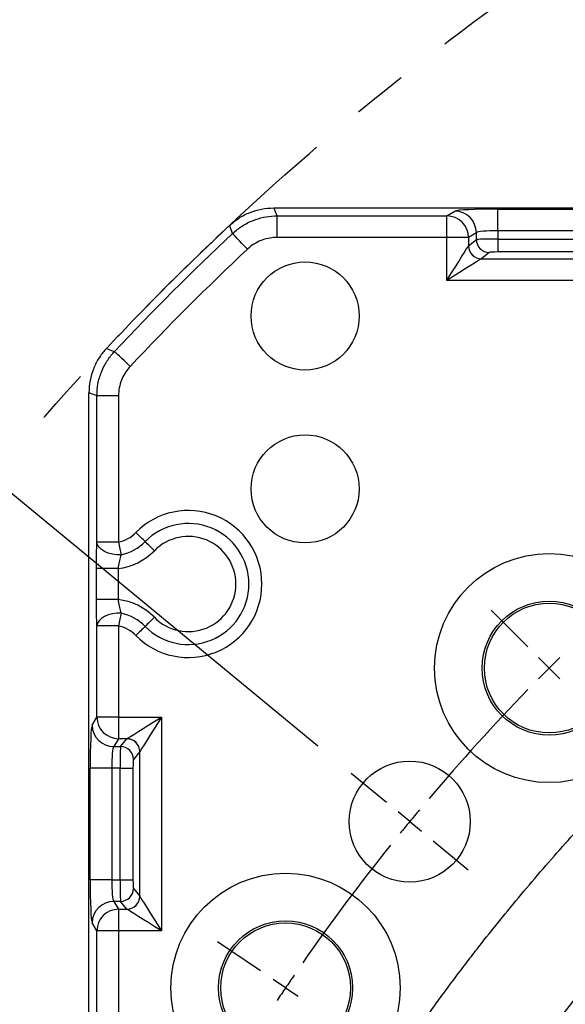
# Model space of a CAD drawing. Extents: x 0 to 8410, y 0 to 5940.
# Tile 19 of 110: x 1435 to 1688, y 4608 to 5063. Entities that reach past the tile are written whole.
import ezdxf

# ---------------------------------------------------------------- set-up
doc = ezdxf.new("R2010")
doc.units = 0
doc.header["$LTSCALE"] = 10
doc.linetypes.add('CENTERX2', pattern=[20.32, 12.7, -2.54, 2.54, -2.54])
doc.layers.get('0').update_dxf_attribs({"linetype": 'CONTINUOUS'})
doc.styles.add('SLDTEXTSTYLE0', font='TXT', dxfattribs={"width": 0.605})
doc.dimstyles.new('SLDDIMSTYLE1', dxfattribs={"dimtxt": 50, "dimasz": 50, "dimexe": 0, "dimexo": 0.0625, "dimgap": -12.5, "dimtad": 1, "dimdec": 4, "dimlfac": 5, "dimzin": 12, "dimtxsty": 'SLDTEXTSTYLE0', "dimsah": 1, "dimcen": 0.09, "dimazin": 3, "dimtfac": 1, "dimtofl": 0, "dimtmove": 0, "dimatfit": 3, "dimtolj": 1})

# ---------------------------------------------------------------- blocks, each defined once
blk = doc.blocks.new('_D_5')
at = {"color": 7, "linetype": 'CONTINUOUS'}
for p, q in [((2387.49, 5081.86), (2387.49, 5608.37)), ((1603.98, 5488.06), (1780.85, 5571.47)), ((1780.85, 5571.47), (1813.59, 5502.07)), ((1813.59, 5502.07), (1636.72, 5418.65)), ((1636.72, 5418.65), (1603.98, 5488.06)), ((1573.42, 4727.07), (1189.65, 5043.43))]:
    blk.add_line(p, q, dxfattribs=at)
blk.add_arc((2387.49, 4056.01), 1537.35, 90, 140.5, dxfattribs=at)
for points in [[(2387.49, 5593.37), (2337.37, 5600.05), (2337.61, 5585.05)], [(1201.23, 5033.89), (1239.36, 5067.08), (1227.94, 5076.81)]]:
    blk.add_solid(points, dxfattribs=at)
at = {"color": 7, "linetype": 'CONTINUOUS', "insert": (1624.77, 5484.28), "char_height": 50, "attachment_point": 1, "rotation": 25.25, "style": 'SLDTEXTSTYLE0'}
blk.add_mtext('50,5°', dxfattribs=at)
blk = doc.blocks.new('SW_CENTERMARKSYMBOL_0')
at = {"color": 0, "linetype": 'CONTINUOUS'}
for p, q in [((112.03, 157.81), (95.06, 174.78)), ((121.93, 147.91), (116.98, 152.86)), ((121.93, 147.91), (126.88, 142.96)), ((46.61, 85.79), (30.41, 99.15)), ((57.41, 76.89), (52.01, 81.34)), ((57.41, 76.89), (62.81, 72.43)), ((68.22, 67.98), (84.42, 54.62)), ((-11.61, 7.83), (-31.5, 21.25)), ((0, 0), (-5.8, 3.91)), ((0, 0), (5.8, -3.91))]:
    blk.add_line(p, q, dxfattribs=at)
for start, end in [(134.59893, 135), (135, 135.40107), (135.80214, 139.69786), (140.09893, 140.5), (140.5, 140.90107), (141.30214, 145.19786), (145.59893, 146), (146, 146.40107)]:
    blk.add_arc((829.04, -559.19), 1000, start, end, dxfattribs=at)

msp = doc.modelspace()

# ---------------------------------------------------------------- linework, layer by layer
at = {"color": 7, "linetype": 'CONTINUOUS'}
for p, q in [((1552.99506, 4976.011337), (1553.023968, 4976.011337)), ((1553.023968, 4976.011337), (1943.772857, 4976.011337)), ((1467.486118, 4890.473487), (1467.486118, 4890.502395)), ((1467.486118, 4532.980503), (1467.486118, 4890.473487))]:
    msp.add_line(p, q, dxfattribs=at)
at = {"color": 8, "linetype": 'CONTINUOUS'}
for p, q in [((1633.073483, 4972.315373), (1636.725579, 4974.502982)), ((1656.649445, 4975.459816), (1698.322807, 4975.459816)), ((1656.649445, 4965.473534), (1656.649445, 4975.459816)), ((1554.486845, 4972.315373), (1633.073483, 4972.315373)), ((1554.486845, 4962.329032), (1554.486845, 4972.315373)), ((1633.073483, 4962.329032), (1633.073483, 4972.315373)), ((1656.649445, 4965.473534), (1656.649445, 4961.606385)), ((1698.322807, 4965.473534), (1656.649445, 4965.473534)), ((1633.073483, 4962.329032), (1554.486845, 4962.329032)), ((1633.073483, 4942.490579), (1633.073483, 4962.329032)), ((1643.035446, 4962.329032), (1633.073483, 4962.329032)), ((1646.687482, 4964.516701), (1643.035446, 4962.329032)), ((1643.035446, 4962.329032), (1643.035446, 4958.429696)), ((1643.059824, 4958.451571), (1646.687482, 4961.351098)), ((1646.687482, 4961.351098), (1646.687482, 4964.516701)), ((1656.649445, 4961.606385), (1656.649445, 4955.621006)), ((1656.649445, 4961.606385), (1698.322807, 4961.606385)), ((1652.664695, 4955.365719), (1649.036978, 4952.466191)), ((1649.036978, 4952.466191), (1705.935274, 4952.466191)), ((1698.322807, 4955.621006), (1656.649445, 4955.621006)), ((1721.898769, 4942.490579), (1633.073483, 4942.490579)), ((1481.168423, 4889.01061), (1471.182082, 4889.01061)), ((1471.182082, 4821.374418), (1471.182082, 4889.01061)), ((1481.168423, 4889.01061), (1481.168423, 4821.374418)), ((1481.168423, 4821.374418), (1471.182082, 4821.374418)), ((1480.958794, 4809.19248), (1470.972453, 4809.19248)), ((1470.972453, 4794.830205), (1470.972453, 4809.19248)), ((1480.958794, 4809.19248), (1480.958794, 4794.830205)), ((1480.958794, 4794.830205), (1470.972453, 4794.830205)), ((1481.168423, 4782.648207), (1471.182082, 4782.648207)), ((1471.182082, 4740.423979), (1471.182082, 4782.648207)), ((1481.168423, 4782.648207), (1481.168423, 4740.423979)), ((1468.994473, 4736.771883), (1471.182082, 4740.423979)), ((1481.168423, 4740.423979), (1471.182082, 4740.423979)), ((1481.168423, 4740.423979), (1501.006876, 4740.423979)), ((1481.168423, 4740.423979), (1481.168423, 4730.462016)), ((1501.006876, 4740.423979), (1501.006876, 4641.598703)), ((1481.168423, 4730.462016), (1478.980754, 4726.80998)), ((1485.067759, 4730.462016), (1481.168423, 4730.462016)), ((1482.146357, 4726.80998), (1485.045884, 4730.437638)), ((1478.980754, 4726.80998), (1482.146357, 4726.80998)), ((1491.031264, 4724.460484), (1488.131736, 4720.832767)), ((1491.031264, 4657.562138), (1491.031264, 4724.460484)), ((1468.037639, 4665.174605), (1468.037639, 4716.848017)), ((1478.023921, 4716.848017), (1468.037639, 4716.848017)), ((1481.89107, 4716.848017), (1478.023921, 4716.848017)), ((1478.023921, 4716.848017), (1478.023921, 4665.174605)), ((1481.89107, 4716.848017), (1487.876449, 4716.848017)), ((1481.89107, 4665.174605), (1481.89107, 4716.848017)), ((1487.876449, 4716.848017), (1487.876449, 4665.174605)), ((1478.023921, 4665.174605), (1468.037639, 4665.174605)), ((1478.023921, 4665.174605), (1481.89107, 4665.174605)), ((1481.89107, 4665.174605), (1487.876449, 4665.174605)), ((1488.131736, 4661.189856), (1491.031264, 4657.562138)), ((1478.980754, 4655.212702), (1481.168423, 4651.560666)), ((1482.146357, 4655.212702), (1478.980754, 4655.212702)), ((1485.045884, 4651.584984), (1482.146357, 4655.212702)), ((1481.168423, 4651.560666), (1481.168423, 4641.598703)), ((1481.168423, 4651.560666), (1485.067759, 4651.560666)), ((1471.182082, 4641.598703), (1468.994473, 4645.250739)), ((1481.168423, 4641.598703), (1471.182082, 4641.598703)), ((1471.182082, 4531.133773), (1471.182082, 4641.598703)), ((1481.168423, 4641.598703), (1481.168423, 4531.133773)), ((1501.006876, 4641.598703), (1481.168423, 4641.598703))]:
    msp.add_line(p, q, dxfattribs=at)
at = {"color": 8, "linetype": 'CONTINUOUS', "flags": 128}
for points in [[(1553.023968, 4976.011337), (1553.84836, 4973.927678), (1554.486845, 4972.315373)], [(1533.969854, 4964.187385), (1532.942329, 4966.847779), (1532.533203, 4967.907967)], [(1540.80889, 4956.910373), (1539.516781, 4958.285214), (1538.271163, 4959.610643), (1537.116621, 4960.839094), (1536.094759, 4961.926402), (1535.242174, 4962.833585), (1534.589563, 4963.527979), (1534.16029, 4963.984729), (1533.969854, 4964.187385)], [(1633.073483, 4942.490579), (1634.917293, 4945.440652), (1636.697863, 4948.289575), (1638.354157, 4950.939657), (1639.829431, 4953.300001), (1641.072963, 4955.289723), (1642.042254, 4956.840517), (1642.703925, 4957.899274), (1643.035446, 4958.429696)], [(1649.0126, 4952.452482), (1648.482237, 4952.121021), (1647.42348, 4951.45929), (1645.872627, 4950.489999), (1643.882964, 4949.246468), (1641.522561, 4947.771253), (1638.872538, 4946.114959), (1636.023615, 4944.334389), (1633.073483, 4942.490579)], [(1475.589488, 4910.964252), (1478.749846, 4909.744085), (1479.31007, 4909.527601)], [(1486.587082, 4902.688564), (1485.212241, 4903.980674), (1483.886812, 4905.226292), (1482.658361, 4906.380834), (1481.571053, 4907.402696), (1480.66387, 4908.255281), (1479.969476, 4908.907892), (1479.512726, 4909.337165), (1479.31007, 4909.527601)], [(1471.182082, 4889.01061), (1469.569777, 4889.649095), (1467.486118, 4890.473487)], [(1493.490134, 4821.611346), (1493.017231, 4822.074892), (1492.519651, 4822.562577), (1492.000673, 4823.071303), (1491.463576, 4823.597731), (1490.911935, 4824.138464), (1490.349208, 4824.690046), (1489.779089, 4825.248839), (1489.205275, 4825.811328)], [(1482.439433, 4815.510632), (1480.374728, 4815.532924), (1478.343938, 4815.804602), (1476.433728, 4816.314103), (1474.725698, 4817.039611), (1473.292683, 4817.95025), (1472.195957, 4819.007041), (1471.482251, 4820.16492), (1471.182082, 4821.374418)], [(1481.168423, 4821.374418), (1481.338595, 4820.589186), (1481.507753, 4819.808962), (1481.674646, 4819.038929), (1481.83832, 4818.283917), (1481.997584, 4817.548932), (1482.151542, 4816.838683), (1482.299123, 4816.157819), (1482.439433, 4815.510632)], [(1497.774993, 4817.411305), (1497.201179, 4817.973794), (1496.63106, 4818.532588), (1496.068333, 4819.084169), (1495.516692, 4819.624902), (1494.979594, 4820.151331), (1494.460617, 4820.660056), (1493.963037, 4821.147801), (1493.490134, 4821.611346)], [(1482.439433, 4788.512053), (1480.374728, 4788.489761), (1478.343938, 4788.218023), (1476.433728, 4787.708522), (1474.725698, 4786.983015), (1473.292683, 4786.072375), (1472.195957, 4785.015585), (1471.482251, 4783.857705), (1471.182082, 4782.648207)], [(1482.439433, 4788.512053), (1482.299123, 4787.864865), (1482.151542, 4787.183942), (1481.997584, 4786.473693), (1481.83832, 4785.738708), (1481.674646, 4784.983756), (1481.507753, 4784.213664), (1481.338595, 4783.433499), (1481.168423, 4782.648207)], [(1497.774993, 4786.61132), (1497.201179, 4786.048891), (1496.63106, 4785.490038), (1496.068333, 4784.938456), (1495.516692, 4784.397723), (1494.979594, 4783.871295), (1494.460617, 4783.362569), (1493.963037, 4782.874884), (1493.490134, 4782.411338)], [(1493.490134, 4782.411338), (1493.017231, 4781.947793), (1492.519651, 4781.460048), (1492.000673, 4780.951323), (1491.463576, 4780.424894), (1490.911935, 4779.884161), (1490.349208, 4779.33258), (1489.779089, 4778.773786), (1489.205275, 4778.211297)], [(1485.067759, 4730.462016), (1485.598181, 4730.793478), (1486.656938, 4731.455208), (1488.207732, 4732.424499), (1490.197454, 4733.668031), (1492.557798, 4735.143246), (1495.20788, 4736.799599), (1498.056803, 4738.580169), (1501.006876, 4740.423979)], [(1501.006876, 4740.423979), (1499.163066, 4737.473847), (1497.382496, 4734.624924), (1495.726202, 4731.974842), (1494.250987, 4729.614498), (1493.007456, 4727.624835), (1492.038165, 4726.073982), (1491.376434, 4725.015225), (1491.044973, 4724.484862)], [(1491.044973, 4657.53782), (1491.376434, 4657.007398), (1492.038165, 4655.948641), (1493.007456, 4654.397847), (1494.250987, 4652.408125), (1495.726202, 4650.047781), (1497.382496, 4647.397699), (1499.163066, 4644.548775), (1501.006876, 4641.598703)], [(1501.006876, 4641.598703), (1498.056803, 4643.442513), (1495.20788, 4645.223083), (1492.557798, 4646.879377), (1490.197454, 4648.354592), (1488.207732, 4649.598183), (1486.656938, 4650.567414), (1485.598181, 4651.229145), (1485.067759, 4651.560666)]]:
    msp.add_lwpolyline(points, dxfattribs=at)
at = {"color": 7, "linetype": 'CENTERX2'}
msp.add_circle((2387.486134, 4056.011321), 1250, dxfattribs=at)
at = {"color": 7, "linetype": 'CONTINUOUS'}
for centre, radius in [((1567.486134, 4926.011321), 25), ((1567.486134, 4846.011321), 25), ((1680.379353, 4763.118102), 53), ((1680.379353, 4763.118102), 31), ((1680.379353, 4763.118102), 30), ((1615.861551, 4692.089541), 28), ((1558.448562, 4615.204224), 53), ((1558.448562, 4615.204224), 31), ((1558.448562, 4615.204224), 30)]:
    msp.add_circle(centre, radius, dxfattribs=at)
at = {"color": 8, "linetype": 'CONTINUOUS'}
for centre, radius, start, end in [((1636.659854, 4964.475485), 10.027713, 0.23549951, 89.62446038), ((1633.007759, 4962.287816), 10.027772, 0.23549274, 89.62446798), ((2387.486134, 4056.011321), 1246.304027, 133.222861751, 136.777138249), ((1652.71156, 4961.389738), 6.024202, 180.36750659, 269.55427159), ((2387.486134, 4056.011321), 1236.317732, 133.222861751, 136.777138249), ((1649.06616, 4958.483196), 6.030952, 180.50827763, 269.49115102), ((1649.083912, 4958.49022), 6.024212, 180.3675961, 269.55361073), ((1513.486134, 4802.011321), 34, 224.427004, 135.572996), ((1513.486134, 4802.011321), 28, 224.427004, 135.572996), ((1477.778992, 4837.011321), 16, 282.23009341, 315.572996), ((1513.486134, 4802.011321), 22, 224.427004, 135.572996), ((1477.778992, 4837.011321), 22, 282.23009341, 315.572996), ((1477.778992, 4837.011321), 28, 276.520779, 315.572996), ((1477.778992, 4767.011321), 28, 44.427004, 83.479221), ((1477.778992, 4767.011321), 22, 44.427004, 77.76990659), ((1477.778992, 4767.011321), 16, 44.427004, 77.76990659), ((1481.209639, 4740.489703), 10.027772, 180.37553202, 269.76450726), ((1479.021945, 4736.837583), 10.027688, 180.37539597, 269.76464415), ((1485.007209, 4724.413525), 6.024237, 0.44662944, 89.63216374), ((1485.014259, 4724.431302), 6.030952, 0.50884898, 89.49172237), ((1482.107717, 4720.785902), 6.024202, 0.44572841, 89.63249341), ((1482.107777, 4661.23672), 6.024141, 270.36693604, 359.55427079), ((1479.02203, 4645.185014), 10.027773, 90.2358421, 179.6244606), ((1485.007148, 4657.609159), 6.024299, 270.36841106, 359.55279577), ((1485.014345, 4657.591294), 6.030864, 270.50746155, 359.4919671), ((1481.209699, 4641.532918), 10.027833, 90.23583742, 179.62412331)]:
    msp.add_arc(centre, radius, start, end, dxfattribs=at)
at = {"color": 7, "linetype": 'CONTINUOUS'}
msp.add_arc((2387.486134, 4056.011321), 1250, 133.154056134, 136.845943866, dxfattribs=at)
at = {"color": 8, "linetype": 'CONTINUOUS'}
for centre, major_axis, ratio, start_param, end_param in [((1656.649446, 4974.411659), (20, 0), 0.0524077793, 1.5707963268, 3.054326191), ((1656.649446, 4964.425364), (10, 0), 0.1048155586, 1.5707963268, 3.054326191), ((1656.649446, 4961.326704), (10, 0), 0.0279707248, 1.5707963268, 3.054326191), ((1643.157452, 4942.490561), (0, 16), 0.0874886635, 0.0698131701, 0.0872664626), ((1649.13462, 4942.490561), (0, 10), 0.1399818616, 0.0698131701, 0.0872664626), ((1656.649446, 4955.34132), (4, 0), 0.0699268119, 1.5707963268, 3.054326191), ((1469.085796, 4716.848009), (0, 20), 0.0524077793, 0.0872664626, 1.5707963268), ((1501.006894, 4730.340003), (16, 0), 0.0874886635, 3.054326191, 3.0717794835), ((1479.072091, 4716.848009), (0, 10), 0.1048155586, 0.0872664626, 1.5707963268), ((1482.170751, 4716.848009), (0, 10), 0.0279707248, 0.0872664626, 1.5707963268), ((1501.006894, 4724.362835), (10, 0), 0.1399818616, 3.054326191, 3.0717794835), ((1488.156135, 4716.848009), (0, 4), 0.0699268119, 0.0872664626, 1.5707963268), ((1469.085796, 4665.174632), (0, 20), 0.0524077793, 1.5707963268, 3.054326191), ((1479.072091, 4665.174632), (0, 10), 0.1048155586, 1.5707963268, 3.054326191), ((1482.170751, 4665.174632), (0, 10), 0.0279707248, 1.5707963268, 3.054326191), ((1488.156135, 4665.174632), (0, 4), 0.0699268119, 1.5707963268, 3.054326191), ((1501.006894, 4657.659807), (10, 0), 0.1399818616, 3.2114058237, 3.2288591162), ((1501.006894, 4651.682638), (16, 0), 0.0874886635, 3.2114058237, 3.2288591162)]:
    msp.add_ellipse(centre, major_axis=major_axis, ratio=ratio, start_param=start_param, end_param=end_param, dxfattribs=at)
at = {"color": 7, "linetype": 'CONTINUOUS'}
for points, knots in [([(1532.55478, 4967.928173), (1533.96682, 4969.11633), (1536.841986, 4971.535628), (1541.887706, 4974.032463), (1547.332624, 4975.697506), (1551.085338, 4975.905494), (1552.99506, 4976.011337)], [0, 0, 0, 0, 0.2455621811, 0.5000081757, 0.7455588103, 1, 1, 1, 1]), ([(1475.569282, 4910.942675), (1475.304826, 4910.653116), (1473.923145, 4909.140284), (1471.706347, 4906.08244), (1469.391664, 4901.409807), (1467.801127, 4896.152441), (1467.592354, 4892.407862), (1467.486118, 4890.502395)], [0, 0, 0, 0, 0.05233776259, 0.27344443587, 0.50096786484, 0.74606248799, 1, 1, 1, 1])]:
    msp.add_open_spline(points, degree=3, knots=knots, dxfattribs=at)
at = {"color": 8, "linetype": 'CONTINUOUS'}
for points, knots in [([(1533.969854, 4964.187385), (1535.385871, 4965.381035), (1538.269394, 4967.811737), (1543.165082, 4970.254948), (1548.229386, 4971.797207), (1551.985442, 4972.282914), (1554.089301, 4972.310214), (1554.486845, 4972.315373)], [0, 0, 0, 0, 0.2454839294, 0.4998936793, 0.7203304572, 0.9471538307, 1, 1, 1, 1]), ([(1554.486845, 4962.329032), (1554.221794, 4962.32571), (1551.721663, 4962.294376), (1547.994192, 4961.473507), (1543.715574, 4959.352795), (1541.789272, 4957.734166), (1540.80889, 4956.910373)], [0, 0, 0, 0, 0.0529346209, 0.4993125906, 0.7451777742, 1, 1, 1, 1]), ([(1471.182082, 4889.01061), (1471.282006, 4890.859897), (1471.485488, 4894.625723), (1473.057919, 4899.866387), (1475.40231, 4904.612928), (1477.620638, 4907.682635), (1479.041569, 4909.234382), (1479.31007, 4909.527601)], [0, 0, 0, 0, 0.2454817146, 0.4998906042, 0.7203306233, 0.947153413, 1, 1, 1, 1]), ([(1486.587082, 4902.688564), (1486.407977, 4902.493154), (1484.718559, 4900.649923), (1482.764034, 4897.371508), (1481.379314, 4892.801341), (1481.239553, 4890.289158), (1481.168423, 4889.01061)], [0, 0, 0, 0, 0.0529347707, 0.4993122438, 0.7451804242, 1, 1, 1, 1]), ([(1578.752932, 4532.801465), (1579.482059, 4534.03447), (1580.94019, 4536.500269), (1583.148673, 4540.185923), (1585.372483, 4543.861587), (1587.61316, 4547.526349), (1589.870294, 4551.180455), (1592.143993, 4554.823839), (1594.434228, 4558.456519), (1596.741008, 4562.078489), (1599.06433, 4565.689751), (1601.404195, 4569.290305), (1603.760602, 4572.88015), (1606.133552, 4576.459287), (1608.523044, 4580.027716), (1610.929079, 4583.585437), (1613.351657, 4587.132449), (1615.790777, 4590.668753), (1618.24644, 4594.194348), (1620.718645, 4597.709235), (1623.207393, 4601.213414), (1625.712684, 4604.706885), (1628.234517, 4608.189647), (1630.772893, 4611.661701), (1633.327811, 4615.123046), (1635.899272, 4618.573684), (1638.487275, 4622.013612), (1641.091821, 4625.442833), (1643.712908, 4628.861344), (1646.350543, 4632.269151), (1654.52401, 4642.73044), (1668.535548, 4659.986961), (1688.974877, 4683.521067), (1710.172278, 4706.349711), (1732.112208, 4728.458201), (1754.772737, 4749.825442), (1778.134998, 4770.426879), (1802.191049, 4790.256118), (1820.974462, 4804.71883), (1834.034019, 4814.342262), (1841.102178, 4819.450725), (1848.213352, 4824.49088), (1855.367557, 4829.462748), (1862.564792, 4834.366315), (1869.805039, 4839.201615), (1877.08837, 4843.968526), (1884.414516, 4848.667501), (1891.784483, 4853.296851), (1899.194511, 4857.86288), (1904.170104, 4860.848699), (1906.658075, 4862.341714)], [0, 0, 0, 0, 0.0091480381, 0.0182945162, 0.0274396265, 0.0365835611, 0.0457265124, 0.0548686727, 0.0640102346, 0.0731513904, 0.0822923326, 0.0914332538, 0.1005743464, 0.109715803, 0.1188578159, 0.1280005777, 0.1371442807, 0.1462891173, 0.1554352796, 0.16458296, 0.1737323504, 0.1828836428, 0.192037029, 0.2011927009, 0.2103508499, 0.2195116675, 0.228675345, 0.2378420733, 0.2470120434, 0.256185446, 0.2653624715, 0.331794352, 0.3981134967, 0.4643928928, 0.530705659, 0.5969914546, 0.6632616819, 0.7295898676, 0.7960493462, 0.8146250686, 0.833189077, 0.851742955, 0.870288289, 0.8888266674, 0.9073596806, 0.92588892, 0.9444159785, 0.9629424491, 0.9814699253, 1, 1, 1, 1]), ([(1470.972453, 4809.19248), (1470.97247, 4809.236547), (1470.973244, 4811.19331), (1471.002565, 4814.967052), (1471.094434, 4818.946966), (1471.165092, 4820.903863), (1471.182082, 4821.374418)], [0, 0, 0, 0, 0.0101670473, 0.4514632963, 0.8680991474, 1, 1, 1, 1]), ([(1935.419829, 4821.498602), (1903.226676, 4802.48661), (1872.234594, 4781.441146), (1813.144732, 4735.617486), (1785.047202, 4710.839482), (1732.193139, 4657.944607), (1707.436829, 4629.82796), (1661.658791, 4570.702747), (1640.637255, 4539.694429), (1621.650116, 4507.486612)], [0, 0, 0, 0, 0.25, 0.25, 0.5, 0.5, 0.75, 0.75, 1, 1, 1, 1]), ([(1482.439433, 4815.510632), (1482.336904, 4815.256672), (1481.922564, 4814.230371), (1481.355819, 4812.159185), (1481.092978, 4810.19515), (1480.958794, 4809.19248)], [0, 0, 0, 0, 0.1386377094, 0.5602612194, 1, 1, 1, 1]), ([(1471.182082, 4782.648207), (1471.165137, 4783.118763), (1471.094667, 4785.075606), (1470.997967, 4789.097667), (1470.981181, 4792.869056), (1470.972453, 4794.830205)], [0, 0, 0, 0, 0.1319178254, 0.5485910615, 1, 1, 1, 1]), ([(1480.958794, 4794.830205), (1480.961291, 4794.807873), (1481.073406, 4793.805063), (1481.371707, 4791.843666), (1481.921866, 4789.792282), (1482.336764, 4788.766009), (1482.439433, 4788.512053)], [0, 0, 0, 0, 0.0097942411, 0.4398045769, 0.8613766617, 1, 1, 1, 1])]:
    msp.add_open_spline(points, degree=3, knots=knots, dxfattribs=at)
at = {"color": 7, "linetype": 'CONTINUOUS'}
for points in [[(1532.533201, 4967.907961), (1532.540391, 4967.914702), (1532.547583, 4967.92144), (1532.554776, 4967.928176)], [(1475.569279, 4910.942679), (1475.576015, 4910.949872), (1475.582753, 4910.957064), (1475.589494, 4910.964254)]]:
    msp.add_open_spline(points, degree=3, dxfattribs=at)

# ---------------------------------------------------------------- block references
msp.add_blockref('SW_CENTERMARKSYMBOL_0', (1558.448562, 4615.204224), dxfattribs=at)

# ---------------------------------------------------------------- dimensions: what is measured, and where the dimension line sits
dim = msp.add_angular_dim_2l(base=(1731.698638, 5446.479772), line1=((2387.486134, 5061.859707), (2387.486134, 3050.162934)), line2=((1588.85469, 4714.352279), (1642.868411, 4669.826803)), dimstyle='SLDDIMSTYLE1', dxfattribs=at)
dim.commit()
dim.dimension.update_dxf_attribs({"geometry": '_D_5', "text_midpoint": (1731.698638, 5446.479772), "dimtype": 162})

doc.saveas('drawing.dxf')
